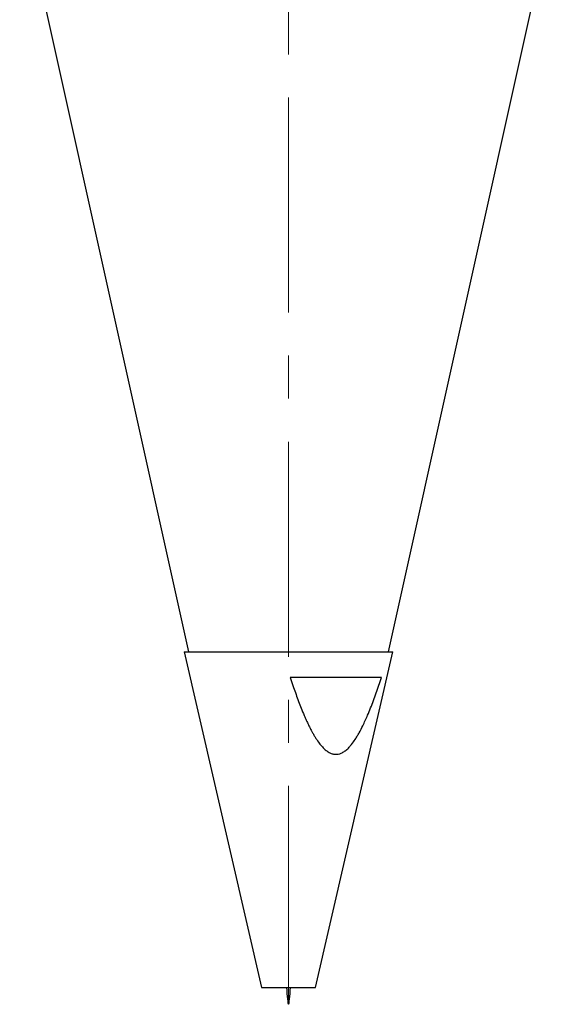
# Model space of a CAD drawing. Header units: inches. Extents: x 3 to 31.1, y 0.5 to 21.8.
# Tile 2 of 20: x 16 to 17.3, y 0.5 to 2.8. Entities that reach past the tile are written whole.
import ezdxf

# ---------------------------------------------------------------- set-up
doc = ezdxf.new("R2010")
doc.units = ezdxf.units.IN
doc.header["$MEASUREMENT"] = 0
doc.linetypes.add('CENTERX2', pattern=[0.8, 0.5, -0.1, 0.1, -0.1])

msp = doc.modelspace()

# ---------------------------------------------------------------- linework, layer by layer
at = {"color": 7, "linetype": 'CENTERX2', "lineweight": 18}
msp.add_line((16.6375, 0.5578), (16.6375, 8.6711), dxfattribs=at)
at = {"color": 7, "linetype": 'Continuous', "lineweight": 25}
for p, q in [((16.0129, 3.1376), (16.4049, 1.3693)), ((16.8701, 1.3693), (17.2621, 3.1376)), ((16.395, 1.3693), (16.575, 0.5893)), ((16.395, 1.3693), (16.4412, 1.3693)), ((16.4412, 1.3693), (16.88, 1.3693)), ((16.6999, 0.5893), (16.88, 1.3693)), ((16.8535, 1.3093), (16.6417, 1.3093)), ((16.575, 0.5893), (16.5869, 0.5893)), ((16.5869, 0.5893), (16.6999, 0.5893))]:
    msp.add_line(p, q, dxfattribs=at)
msp.add_open_spline([(16.6417, 1.3093), (16.6427, 1.3062), (16.6447, 1.3), (16.6486, 1.2884), (16.6535, 1.2745), (16.6593, 1.2582), (16.6655, 1.2421), (16.6712, 1.2279), (16.6765, 1.2156), (16.6813, 1.205), (16.6863, 1.1946), (16.691, 1.1855), (16.6948, 1.1787), (16.6974, 1.1742), (16.7012, 1.1681), (16.7066, 1.1599), (16.7129, 1.1518), (16.7178, 1.1465), (16.7224, 1.1421), (16.7269, 1.1384), (16.7316, 1.1355), (16.7363, 1.1331), (16.7411, 1.1316), (16.746, 1.131), (16.7507, 1.1311), (16.7554, 1.132), (16.7601, 1.1337), (16.7652, 1.1363), (16.7702, 1.1399), (16.7749, 1.144), (16.7792, 1.1484), (16.7851, 1.1553), (16.7915, 1.1642), (16.7973, 1.1734), (16.8033, 1.1838), (16.8115, 1.1998), (16.8203, 1.2191), (16.8284, 1.2389), (16.8351, 1.2562), (16.8415, 1.2738), (16.8476, 1.2915), (16.8515, 1.3034), (16.8535, 1.3093)], degree=3, knots=[0, 0, 0, 0, 0.02171, 0.04342, 0.082021, 0.120631, 0.159282, 0.197952, 0.224176, 0.250412, 0.276701, 0.303016, 0.321117, 0.330172, 0.339219, 0.371165, 0.398825, 0.412738, 0.423546, 0.445351, 0.456389, 0.466101, 0.485898, 0.496043, 0.505216, 0.52398, 0.533589, 0.545036, 0.56835, 0.580198, 0.591042, 0.61284, 0.646012, 0.668311, 0.688716, 0.729623, 0.791361, 0.832659, 0.874453, 0.916269, 0.958129, 1, 1, 1, 1], dxfattribs=at)
msp.add_open_spline([(16.6327, 0.5893), (16.6343, 0.5696), (16.6375, 0.5302), (16.6407, 0.5696), (16.6423, 0.5893)], degree=3, dxfattribs=at)

doc.saveas('drawing.dxf')
